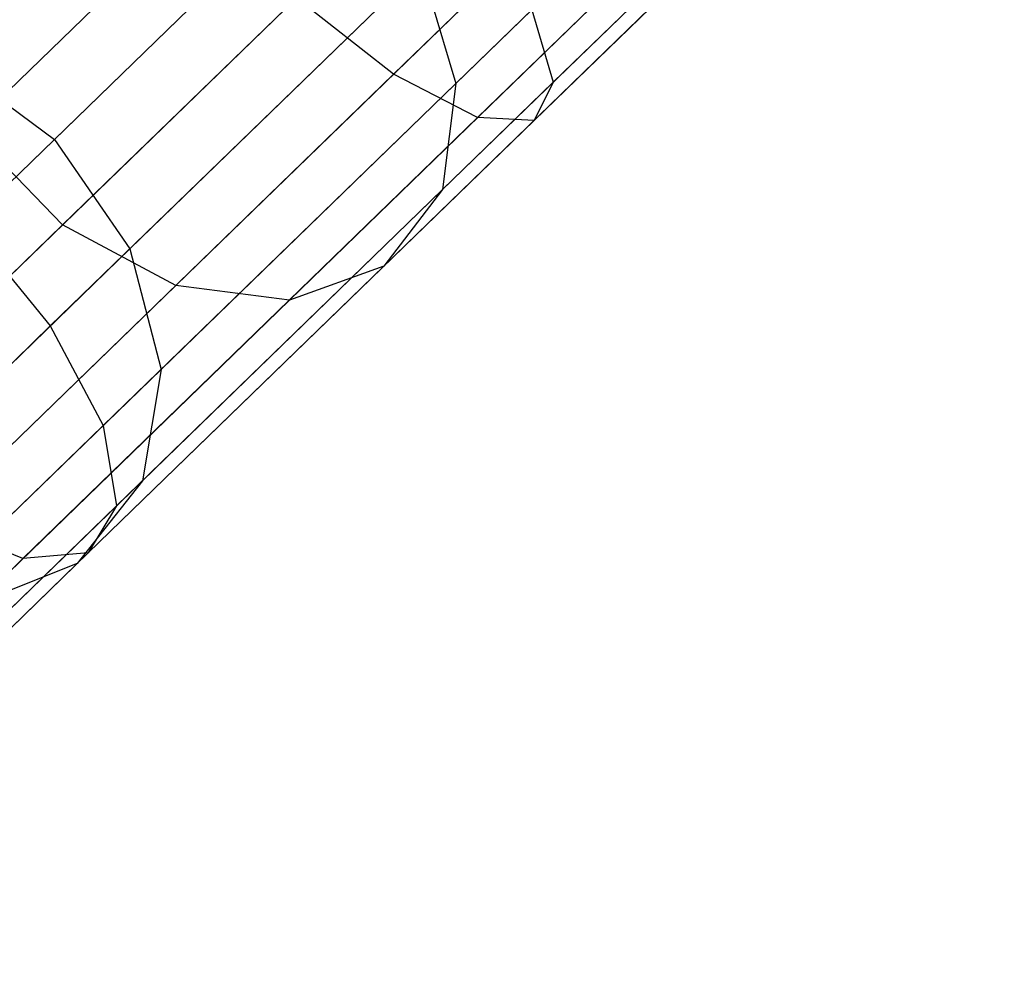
# Model space of a CAD drawing. Extents: x -189 to 189, y -189 to 189.
# Tile 4 of 256: x -126.21 to -123.15, y -124.93 to -121.94. Entities that reach past the tile are written whole.
import ezdxf

# ---------------------------------------------------------------- set-up
doc = ezdxf.new("R2010")
doc.units = 0
doc.header["$LTSCALE"] = 25.4
doc.layers.get('0').update_dxf_attribs({"linetype": 'CONTINUOUS'})

# ---------------------------------------------------------------- blocks, each defined once
blk = doc.blocks.new('CAMELEON-KENAI-C-12244_STL')
at = {"color": 0}
for p, q in [((-123.5624, -120.6754, -9.127), (-125.0435, -122.1116, -9.6678)), ((-123.5624, -120.6754, -9.127), (-125.0435, -122.1116, -9.6678)), ((-123.1461, -120.7777, -10.2216), (-124.5476, -122.1368, -10.7333)), ((-123.1461, -120.7777, -10.2216), (-124.5476, -122.1368, -10.7333)), ((-123.3235, -120.8314, -9.4296), (-124.7826, -122.2462, -9.9623)), ((-123.3235, -120.8314, -9.4296), (-124.7826, -122.2462, -9.9623)), ((-123.1763, -120.8676, -9.8167), (-124.6072, -122.2551, -10.3392)), ((-123.1763, -120.8676, -9.8167), (-124.6072, -122.2551, -10.3392)), ((-124.8503, -122.1407, -152.9607), (-123.8351, -121.1563, -154.2793)), ((-124.8503, -122.1407, -152.9607), (-123.8351, -121.1563, -154.2793)), ((-126.3612, -122.281, -154.1077), (-125.2595, -121.2127, -155.5388)), ((-126.3612, -122.281, -154.1077), (-125.2595, -121.2127, -155.5388)), ((-126.3684, -122.5776, -12.0759), (-125.0595, -121.3084, -11.3919)), ((-126.3684, -122.5776, -12.0759), (-125.0595, -121.3084, -11.3919)), ((-125.1972, -121.4419, -152.7303), (-126.0971, -122.3145, -151.3018)), ((-125.1972, -121.4419, -152.7303), (-126.0971, -122.3145, -151.3018)), ((-124.8911, -122.4699, -153.2114), (-123.857, -121.4672, -154.5547)), ((-124.8911, -122.4699, -153.2114), (-123.857, -121.4672, -154.5547)), ((-126.0717, -122.5795, -154.1077), (-124.97, -121.5112, -155.5388)), ((-126.0717, -122.5795, -154.1077), (-124.97, -121.5112, -155.5388)), ((-125.6342, -121.576, -9.5066), (-127.0794, -122.9775, -10.2618)), ((-125.6342, -121.576, -9.5066), (-127.0794, -122.9775, -10.2618)), ((-124.7951, -121.6186, -11.3095), (-126.11, -122.8936, -11.9966)), ((-124.7951, -121.6186, -11.3095), (-126.11, -122.8936, -11.9966)), ((-125.074, -122.7077, -153.4994), (-124.0181, -121.6839, -154.8708)), ((-125.074, -122.7077, -153.4994), (-124.0181, -121.6839, -154.8708)), ((-125.7201, -122.7677, -153.99), (-124.6273, -121.708, -155.4095)), ((-125.7201, -122.7677, -153.99), (-124.6273, -121.708, -155.4095)), ((-125.8625, -122.6536, -151.3555), (-124.9586, -121.7771, -152.7905)), ((-125.8625, -122.6536, -151.3555), (-124.9586, -121.7771, -152.7905)), ((-125.3672, -122.8131, -153.7748), (-124.2906, -121.7691, -155.1732)), ((-125.3672, -122.8131, -153.7748), (-124.2906, -121.7691, -155.1732)), ((-124.9586, -121.7771, -152.7905), (-124.8503, -122.1407, -152.9607)), ((-124.9586, -121.7771, -152.7905), (-124.8503, -122.1407, -152.9607)), ((-125.3447, -121.8746, -9.5066), (-126.79, -123.276, -10.2618)), ((-125.3447, -121.8746, -9.5066), (-126.79, -123.276, -10.2618)), ((-125.0435, -122.1116, -9.6678), (-125.3447, -121.8746, -9.5066)), ((-125.0435, -122.1116, -9.6678), (-125.3447, -121.8746, -9.5066)), ((-124.6141, -121.9116, -11.0766), (-125.9458, -123.203, -11.7724)), ((-124.6141, -121.9116, -11.0766), (-125.9458, -123.203, -11.7724)), ((-124.6141, -121.9116, -11.0766), (-124.5476, -122.1368, -10.7333)), ((-124.6141, -121.9116, -11.0766), (-124.5476, -122.1368, -10.7333)), ((-126.4288, -122.0696, -151.3555), (-126.0971, -122.3145, -151.3018)), ((-126.4288, -122.0696, -151.3555), (-126.0971, -122.3145, -151.3018)), ((-125.0435, -122.1116, -9.6678), (-126.4771, -123.5017, -10.4169)), ((-125.0435, -122.1116, -9.6678), (-126.4771, -123.5017, -10.4169)), ((-124.7826, -122.2462, -9.9623), (-125.0435, -122.1116, -9.6678)), ((-124.7826, -122.2462, -9.9623), (-125.0435, -122.1116, -9.6678)), ((-124.5476, -122.1368, -10.7333), (-125.9042, -123.4522, -11.4422)), ((-124.5476, -122.1368, -10.7333), (-125.9042, -123.4522, -11.4422)), ((-125.7659, -123.0285, -151.5073), (-124.8503, -122.1407, -152.9607)), ((-125.7659, -123.0285, -151.5073), (-124.8503, -122.1407, -152.9607)), ((-124.8503, -122.1407, -152.9607), (-124.8911, -122.4699, -153.2114)), ((-124.8503, -122.1407, -152.9607), (-124.8911, -122.4699, -153.2114)), ((-124.5476, -122.1368, -10.7333), (-124.6072, -122.2551, -10.3392)), ((-124.5476, -122.1368, -10.7333), (-124.6072, -122.2551, -10.3392)), ((-124.7826, -122.2462, -9.9623), (-126.195, -123.6157, -10.7003)), ((-124.7826, -122.2462, -9.9623), (-126.195, -123.6157, -10.7003)), ((-124.6072, -122.2551, -10.3392), (-125.9923, -123.5982, -11.0629)), ((-124.6072, -122.2551, -10.3392), (-125.9923, -123.5982, -11.0629)), ((-124.6072, -122.2551, -10.3392), (-124.7826, -122.2462, -9.9623)), ((-124.6072, -122.2551, -10.3392), (-124.7826, -122.2462, -9.9623)), ((-126.0717, -122.5795, -154.1077), (-126.3612, -122.281, -154.1077)), ((-126.0717, -122.5795, -154.1077), (-126.3612, -122.281, -154.1077)), ((-126.0971, -122.3145, -151.3018), (-126.89, -123.0834, -149.7553)), ((-126.0971, -122.3145, -151.3018), (-126.89, -123.0834, -149.7553)), ((-126.0971, -122.3145, -151.3018), (-125.8625, -122.6536, -151.3555)), ((-126.0971, -122.3145, -151.3018), (-125.8625, -122.6536, -151.3555)), ((-125.8238, -123.3742, -151.731), (-124.8911, -122.4699, -153.2114)), ((-125.8238, -123.3742, -151.731), (-124.8911, -122.4699, -153.2114)), ((-124.8911, -122.4699, -153.2114), (-125.074, -122.7077, -153.4994)), ((-124.8911, -122.4699, -153.2114), (-125.074, -122.7077, -153.4994)), ((-127.0653, -123.5429, -152.5305), (-126.0717, -122.5795, -154.1077)), ((-127.0653, -123.5429, -152.5305), (-126.0717, -122.5795, -154.1077)), ((-126.3684, -122.5776, -12.0759), (-126.11, -122.8936, -11.9966)), ((-126.3684, -122.5776, -12.0759), (-126.11, -122.8936, -11.9966)), ((-125.7201, -122.7677, -153.99), (-126.0717, -122.5795, -154.1077)), ((-125.7201, -122.7677, -153.99), (-126.0717, -122.5795, -154.1077)), ((-126.6591, -123.426, -149.8019), (-125.8625, -122.6536, -151.3555)), ((-126.6591, -123.426, -149.8019), (-125.8625, -122.6536, -151.3555)), ((-125.8625, -122.6536, -151.3555), (-125.7659, -123.0285, -151.5073)), ((-125.8625, -122.6536, -151.3555), (-125.7659, -123.0285, -151.5073)), ((-126.0262, -123.631, -151.9879), (-125.074, -122.7077, -153.4994)), ((-126.0262, -123.631, -151.9879), (-125.074, -122.7077, -153.4994)), ((-125.074, -122.7077, -153.4994), (-125.3672, -122.8131, -153.7748)), ((-125.074, -122.7077, -153.4994), (-125.3672, -122.8131, -153.7748)), ((-126.7057, -123.7234, -152.4255), (-125.7201, -122.7677, -153.99)), ((-126.7057, -123.7234, -152.4255), (-125.7201, -122.7677, -153.99)), ((-125.3672, -122.8131, -153.7748), (-125.7201, -122.7677, -153.99)), ((-125.3672, -122.8131, -153.7748), (-125.7201, -122.7677, -153.99)), ((-126.3381, -123.7545, -152.2335), (-125.3672, -122.8131, -153.7748)), ((-126.3381, -123.7545, -152.2335), (-125.3672, -122.8131, -153.7748)), ((-126.11, -122.8936, -11.9966), (-127.3676, -124.113, -12.8675)), ((-126.11, -122.8936, -11.9966), (-127.3676, -124.113, -12.8675)), ((-126.11, -122.8936, -11.9966), (-125.9458, -123.203, -11.7724)), ((-126.11, -122.8936, -11.9966), (-125.9458, -123.203, -11.7724)), ((-126.5726, -123.8108, -149.9339), (-125.7659, -123.0285, -151.5073)), ((-126.5726, -123.8108, -149.9339), (-125.7659, -123.0285, -151.5073)), ((-125.7659, -123.0285, -151.5073), (-125.8238, -123.3742, -151.731)), ((-125.7659, -123.0285, -151.5073), (-125.8238, -123.3742, -151.731)), ((-125.9458, -123.203, -11.7724), (-127.2195, -124.438, -12.6545)), ((-125.9458, -123.203, -11.7724), (-127.2195, -124.438, -12.6545)), ((-125.9458, -123.203, -11.7724), (-125.9042, -123.4522, -11.4422)), ((-125.9458, -123.203, -11.7724), (-125.9042, -123.4522, -11.4422)), ((-126.6455, -124.1711, -150.1282), (-125.8238, -123.3742, -151.731)), ((-126.6455, -124.1711, -150.1282), (-125.8238, -123.3742, -151.731)), ((-125.8238, -123.3742, -151.731), (-126.0262, -123.631, -151.9879)), ((-125.8238, -123.3742, -151.731), (-126.0262, -123.631, -151.9879)), ((-125.9042, -123.4522, -11.4422), (-127.2015, -124.7102, -12.3407)), ((-125.9042, -123.4522, -11.4422), (-127.2015, -124.7102, -12.3407)), ((-125.9042, -123.4522, -11.4422), (-125.9923, -123.5982, -11.0629)), ((-125.9042, -123.4522, -11.4422), (-125.9923, -123.5982, -11.0629)), ((-126.195, -123.6157, -10.7003), (-126.4771, -123.5017, -10.4169)), ((-126.195, -123.6157, -10.7003), (-126.4771, -123.5017, -10.4169)), ((-126.195, -123.6157, -10.7003), (-127.5456, -124.9254, -11.6357)), ((-126.195, -123.6157, -10.7003), (-127.5456, -124.9254, -11.6357)), ((-125.9923, -123.5982, -11.0629), (-127.3169, -124.8826, -11.9804)), ((-125.9923, -123.5982, -11.0629), (-127.3169, -124.8826, -11.9804)), ((-125.9923, -123.5982, -11.0629), (-126.195, -123.6157, -10.7003)), ((-125.9923, -123.5982, -11.0629), (-126.195, -123.6157, -10.7003)), ((-126.8652, -124.4446, -150.3514), (-126.0262, -123.631, -151.9879)), ((-126.8652, -124.4446, -150.3514), (-126.0262, -123.631, -151.9879)), ((-126.0262, -123.631, -151.9879), (-126.3381, -123.7545, -152.2335)), ((-126.0262, -123.631, -151.9879), (-126.3381, -123.7545, -152.2335))]:
    blk.add_line(p, q, dxfattribs=at)

msp = doc.modelspace()

# ---------------------------------------------------------------- block references
at = {"color": 0}
msp.add_blockref('CAMELEON-KENAI-C-12244_STL', (0, 0), dxfattribs=at)

doc.saveas('drawing.dxf')
